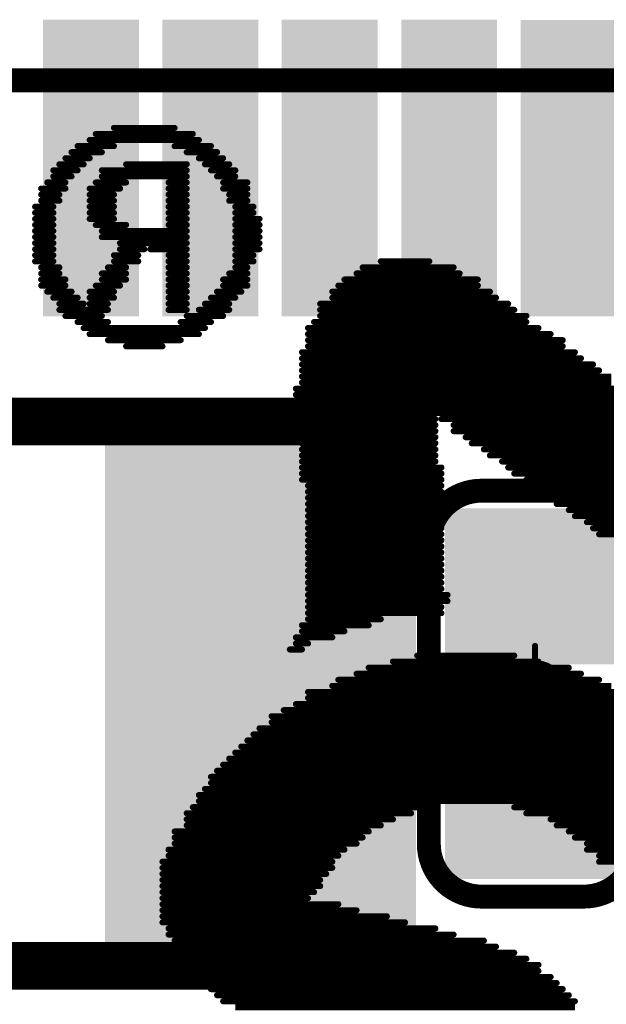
# Model space of a CAD drawing. Header units: millimetres. Extents: x 12.42 to 13.38, y 9.59 to 10.78.
# Tile 21 of 25: x 12.88 to 12.97, y 10.35 to 10.51. Entities that reach past the tile are written whole.
import ezdxf

# ---------------------------------------------------------------- set-up
doc = ezdxf.new("R2010")
doc.units = ezdxf.units.MM
doc.header["$MEASUREMENT"] = 0
for name, color, linetype in [('BottomOverlay', 54, 'Continuous'), ('Mechanical15', 56, 'Continuous'), ('TopLayer', 1, 'Continuous'), ('TopOverlay', 2, 'Continuous'), ('TopPaste', 8, 'Continuous'), ('TopSolder', 216, 'Continuous')]:
    doc.layers.add(name, color=color, linetype=linetype)

# ---------------------------------------------------------------- blocks, each defined once
blk = doc.blocks.new('TF_SMD_H2_8____MUP_M617_2_B_3')
at = {"layer": 'BottomOverlay', "const_width": 0.00394}
blk.add_lwpolyline([(0.13828, 0.08465), (-0.21063, 0.08465)], dxfattribs=at)
blk = doc.blocks.new('XH_LOGO__200MIL__B_8')
at = {"layer": 'BottomOverlay', "const_width": 0.001}
for points in [[(0.077, 0.034), (0.021, 0.034)], [(0.079, 0.033), (0.021, 0.033)], [(0.08, 0.032), (0.022, 0.032)], [(0.081, 0.031), (0.023, 0.031)], [(0.083, 0.03), (0.024, 0.03)], [(0.083, 0.029), (0.025, 0.029)], [(0.084, 0.028), (0.027, 0.028)], [(0.085, 0.027), (0.027, 0.027)], [(0.085, 0.026), (0.029, 0.026)], [(0.086, 0.025), (0.031, 0.025)], [(0.087, 0.024), (0.034, 0.024)], [(0.087, 0.023), (0.036, 0.023)], [(0.088, 0.022), (0.041, 0.022)], [(0.088, 0.021), (0.044, 0.021)], [(0.089, 0.02), (0.049, 0.02)], [(0.089, 0.019), (0.052, 0.019)], [(0.089, 0.018), (0.057, 0.018)], [(0.089, 0.017), (0.06, 0.017)], [(0.089, 0.016), (0.065, 0.016)], [(0.089, 0.015), (0.064, 0.015)], [(0.089, 0.014), (0.063, 0.014)], [(0.089, 0.013), (0.063, 0.013)], [(0.089, 0.011), (0.061, 0.011)], [(0.089, 0.012), (0.062, 0.012)], [(0.017, 0.01), (-0.017, 0.01)], [(0.089, 0.01), (0.061, 0.01)], [(0.019, 0.008), (-0.019, 0.008)], [(0.017, 0.009), (-0.018, 0.009)], [(0.088, 0.008), (0.059, 0.008)], [(0.088, 0.009), (0.06, 0.009)], [(0.021, 0.006), (-0.022, 0.006)], [(0.019, 0.007), (-0.02, 0.007)], [(0.087, 0.006), (0.056, 0.006)], [(0.087, 0.007), (0.057, 0.007)], [(0.022, 0.005), (-0.023, 0.005)], [(0.087, 0.005), (0.055, 0.005)], [(0.025, 0.003), (-0.026, 0.003)], [(0.024, 0.004), (-0.025, 0.004)], [(0.085, 0.003), (0.051, 0.003)], [(0.085, 0.004), (0.053, 0.004)], [(0.029, 0.002), (-0.029, 0.002)], [(0.085, 0.002), (0.048, 0.002)], [(0.083, 0), (-0.084, 0)], [(0.031, 0.001), (-0.032, 0.001)], [(0.084, 0.001), (0.046, 0.001)], [(0.083, -0.001), (-0.083, -0.001)], [(0.082, -0.002), (-0.083, -0.002)], [(0.081, -0.003), (-0.082, -0.003)], [(0.081, -0.004), (-0.081, -0.004)], [(0.08, -0.005), (-0.081, -0.005)], [(0.079, -0.006), (-0.08, -0.006)], [(0.078, -0.007), (-0.079, -0.007)], [(0.077, -0.008), (0, -0.008)], [(0.076, -0.009), (0.001, -0.009)], [(0.075, -0.01), (0.002, -0.01)], [(0.074, -0.011), (0.003, -0.011)], [(0.073, -0.012), (0.004, -0.012)], [(0.071, -0.013), (0.006, -0.013)], [(0.071, -0.014), (0.007, -0.014)], [(0.069, -0.015), (0.009, -0.015)], [(0.067, -0.016), (0.009, -0.016)], [(0.065, -0.017), (0.011, -0.017)], [(0.065, -0.018), (0.013, -0.018)], [(0.061, -0.019), (0.015, -0.019)], [(0.06, -0.02), (0.017, -0.02)], [(0.057, -0.021), (0.02, -0.021)], [(0.055, -0.022), (0.022, -0.022)], [(0.051, -0.023), (0.027, -0.023)], [(0.047, -0.024), (0.031, -0.024)], [(0.067, -0.026), (0.065, -0.026)], [(0.068, -0.025), (0.066, -0.025)], [(0.066, -0.028), (0.059, -0.028)], [(0.067, -0.027), (0.061, -0.027)], [(0.066, -0.029), (0.055, -0.029)], [(0.065, -0.031), (0.043, -0.031)], [(0.065, -0.03), (0.053, -0.03)], [(0.065, -0.032), (0.043, -0.032)], [(0.065, -0.033), (0.042, -0.033)], [(0.065, -0.034), (0.042, -0.034)], [(0.065, -0.035), (0.043, -0.035)], [(0.065, -0.036), (0.043, -0.036)], [(0.065, -0.037), (0.043, -0.037)], [(0.065, -0.038), (0.043, -0.038)], [(0.065, -0.039), (0.043, -0.039)], [(0.065, -0.04), (0.043, -0.04)], [(0.065, -0.041), (0.043, -0.041)], [(0.065, -0.042), (0.043, -0.042)], [(0.017, -0.044), (-0.017, -0.044)], [(0.065, -0.043), (0.043, -0.043)], [(0.065, -0.044), (0.043, -0.044)], [(0.018, -0.045), (-0.019, -0.045)], [(0.065, -0.045), (0.043, -0.045)], [(0.021, -0.047), (-0.022, -0.047)], [(0.019, -0.046), (-0.02, -0.046)], [(0.065, -0.046), (0.043, -0.046)], [(0.065, -0.047), (0.043, -0.047)], [(0.024, -0.049), (-0.025, -0.049)], [(0.022, -0.048), (-0.023, -0.048)], [(0.065, -0.048), (0.043, -0.048)], [(0.065, -0.049), (0.043, -0.049)], [(0.025, -0.05), (-0.025, -0.05)], [(0.065, -0.05), (0.043, -0.05)], [(0.028, -0.052), (-0.029, -0.052)], [(0.027, -0.051), (-0.027, -0.051)], [(0.065, -0.051), (0.043, -0.051)], [(0.065, -0.052), (0.043, -0.052)], [(0.031, -0.054), (-0.031, -0.054)], [(0.029, -0.053), (-0.03, -0.053)], [(0.066, -0.053), (0.043, -0.053)], [(0.066, -0.054), (0.043, -0.054)], [(0.032, -0.055), (-0.033, -0.055)], [(0.066, -0.055), (0.043, -0.055)], [(0.035, -0.057), (-0.036, -0.057)], [(0.033, -0.056), (-0.034, -0.056)], [(0.066, -0.056), (0.044, -0.056)], [(0.066, -0.057), (0.044, -0.057)], [(0.036, -0.058), (-0.037, -0.058)], [(0.066, -0.058), (0.044, -0.058)], [(0.038, -0.059), (-0.039, -0.059)], [(0.039, -0.06), (0.001, -0.06)], [(0.066, -0.059), (0.044, -0.059)], [(0.066, -0.06), (0.044, -0.06)], [(0.041, -0.061), (0.003, -0.061)], [(0.041, -0.062), (0.004, -0.062)], [(0.066, -0.061), (0.044, -0.061)], [(0.066, -0.062), (0.044, -0.062)], [(0.043, -0.063), (0.006, -0.063)], [(0.066, -0.063), (0.044, -0.063)], [(0.066, -0.064), (0.007, -0.064)], [(0.067, -0.065), (0.009, -0.065)], [(0.067, -0.066), (0.01, -0.066)], [(0.067, -0.067), (0.011, -0.067)], [(0.067, -0.068), (0.013, -0.068)], [(0.066, -0.069), (0.015, -0.069)], [(0.066, -0.07), (0.015, -0.07)], [(0.066, -0.071), (0.017, -0.071)], [(0.066, -0.072), (0.018, -0.072)], [(0.066, -0.073), (0.02, -0.073)], [(0.066, -0.074), (0.021, -0.074)], [(0.065, -0.075), (0.023, -0.075)], [(0.095, -0.075), (0.089, -0.075)], [(0.065, -0.076), (0.023, -0.076)], [(0.098, -0.076), (0.086, -0.076)], [(0.065, -0.077), (0.025, -0.077)], [(0.065, -0.078), (0.027, -0.078)], [(0.102, -0.078), (0.082, -0.078)], [(0.101, -0.077), (0.083, -0.077)], [(0.064, -0.079), (0.029, -0.079)], [(0.063, -0.08), (0.029, -0.08)], [(0.085, -0.08), (0.079, -0.08)], [(0.086, -0.079), (0.081, -0.079)], [(0.103, -0.079), (0.098, -0.079)], [(0.105, -0.08), (0.099, -0.08)], [(0.063, -0.081), (0.031, -0.081)], [(0.083, -0.081), (0.078, -0.081)], [(0.088, -0.081), (0.085, -0.081)], [(0.106, -0.081), (0.098, -0.081)], [(0.063, -0.082), (0.032, -0.082)], [(0.061, -0.083), (0.034, -0.083)], [(0.081, -0.083), (0.077, -0.083)], [(0.082, -0.082), (0.078, -0.082)], [(0.088, -0.082), (0.085, -0.082)], [(0.088, -0.083), (0.085, -0.083)], [(0.101, -0.083), (0.097, -0.083)], [(0.101, -0.082), (0.098, -0.082)], [(0.106, -0.082), (0.102, -0.082)], [(0.107, -0.083), (0.103, -0.083)], [(0.061, -0.084), (0.035, -0.084)], [(0.08, -0.084), (0.076, -0.084)], [(0.088, -0.084), (0.085, -0.084)], [(0.101, -0.084), (0.097, -0.084)], [(0.108, -0.084), (0.104, -0.084)], [(0.06, -0.085), (0.037, -0.085)], [(0.059, -0.086), (0.037, -0.086)], [(0.079, -0.085), (0.075, -0.085)], [(0.079, -0.086), (0.075, -0.086)], [(0.088, -0.085), (0.085, -0.085)], [(0.088, -0.086), (0.085, -0.086)], [(0.099, -0.086), (0.095, -0.086)], [(0.1, -0.085), (0.096, -0.085)], [(0.109, -0.085), (0.105, -0.085)], [(0.109, -0.086), (0.105, -0.086)], [(0.057, -0.087), (0.04, -0.087)], [(0.056, -0.088), (0.041, -0.088)], [(0.078, -0.087), (0.075, -0.087)], [(0.077, -0.088), (0.075, -0.088)], [(0.088, -0.087), (0.085, -0.087)], [(0.088, -0.088), (0.085, -0.088)], [(0.099, -0.087), (0.095, -0.087)], [(0.098, -0.088), (0.095, -0.088)], [(0.109, -0.087), (0.106, -0.087)], [(0.109, -0.088), (0.106, -0.088)], [(0.053, -0.089), (0.045, -0.089)], [(0.077, -0.089), (0.074, -0.089)], [(0.088, -0.089), (0.085, -0.089)], [(0.097, -0.089), (0.093, -0.089)], [(0.11, -0.089), (0.107, -0.089)], [(0.077, -0.091), (0.073, -0.091)], [(0.077, -0.09), (0.074, -0.09)], [(0.088, -0.09), (0.085, -0.09)], [(0.091, -0.091), (0.085, -0.091)], [(0.096, -0.091), (0.092, -0.091)], [(0.097, -0.09), (0.093, -0.09)], [(0.11, -0.09), (0.107, -0.09)], [(0.11, -0.091), (0.107, -0.091)], [(0.077, -0.092), (0.073, -0.092)], [(0.077, -0.093), (0.073, -0.093)], [(0.096, -0.092), (0.085, -0.092)], [(0.099, -0.093), (0.085, -0.093)], [(0.11, -0.092), (0.107, -0.092)], [(0.11, -0.093), (0.107, -0.093)], [(0.077, -0.094), (0.073, -0.094)], [(0.099, -0.094), (0.085, -0.094)], [(0.11, -0.094), (0.107, -0.094)], [(0.077, -0.095), (0.073, -0.095)], [(0.077, -0.096), (0.073, -0.096)], [(0.088, -0.095), (0.085, -0.095)], [(0.088, -0.096), (0.085, -0.096)], [(0.1, -0.095), (0.095, -0.095)], [(0.101, -0.096), (0.097, -0.096)], [(0.11, -0.095), (0.107, -0.095)], [(0.11, -0.096), (0.107, -0.096)], [(0.077, -0.097), (0.074, -0.097)], [(0.088, -0.097), (0.085, -0.097)], [(0.101, -0.097), (0.097, -0.097)], [(0.11, -0.097), (0.107, -0.097)], [(0.077, -0.098), (0.074, -0.098)], [(0.078, -0.099), (0.075, -0.099)], [(0.088, -0.098), (0.085, -0.098)], [(0.088, -0.099), (0.085, -0.099)], [(0.101, -0.098), (0.097, -0.098)], [(0.101, -0.099), (0.097, -0.099)], [(0.109, -0.099), (0.106, -0.099)], [(0.11, -0.098), (0.107, -0.098)], [(0.078, -0.1), (0.075, -0.1)], [(0.079, -0.101), (0.075, -0.101)], [(0.088, -0.1), (0.085, -0.1)], [(0.088, -0.101), (0.085, -0.101)], [(0.101, -0.101), (0.096, -0.101)], [(0.101, -0.1), (0.097, -0.1)], [(0.109, -0.101), (0.105, -0.101)], [(0.109, -0.1), (0.106, -0.1)], [(0.079, -0.102), (0.075, -0.102)], [(0.088, -0.102), (0.085, -0.102)], [(0.1, -0.102), (0.095, -0.102)], [(0.108, -0.102), (0.105, -0.102)], [(0.08, -0.103), (0.077, -0.103)], [(0.081, -0.104), (0.077, -0.104)], [(0.099, -0.103), (0.085, -0.103)], [(0.099, -0.104), (0.085, -0.104)], [(0.107, -0.104), (0.103, -0.104)], [(0.107, -0.103), (0.104, -0.103)], [(0.082, -0.105), (0.078, -0.105)], [(0.083, -0.106), (0.079, -0.106)], [(0.095, -0.105), (0.085, -0.105)], [(0.105, -0.106), (0.101, -0.106)], [(0.106, -0.105), (0.102, -0.105)], [(0.085, -0.107), (0.08, -0.107)], [(0.104, -0.107), (0.099, -0.107)], [(0.087, -0.108), (0.081, -0.108)], [(0.101, -0.109), (0.083, -0.109)], [(0.103, -0.108), (0.097, -0.108)], [(0.1, -0.11), (0.084, -0.11)], [(0.097, -0.111), (0.087, -0.111)]]:
    blk.add_lwpolyline(points, dxfattribs=at)
at = {"layer": 'BottomOverlay', "const_width": 0.0005}
for points in [[(0.02075, 0.033, 1), (0.02125, 0.033, 1)], [(0.02175, 0.032, 1), (0.02225, 0.032, 1)], [(0.07875, 0.033, 1), (0.07925, 0.033, 1)], [(0.07975, 0.032, 1), (0.08025, 0.032, 1)], [(0.02275, 0.031, 1), (0.02325, 0.031, 1)], [(0.08075, 0.031, 1), (0.08125, 0.031, 1)], [(0.02375, 0.03, 1), (0.02425, 0.03, 1)], [(0.02475, 0.029, 1), (0.02525, 0.029, 1)], [(0.08275, 0.03, 1), (0.08325, 0.03, 1)], [(0.08275, 0.029, 1), (0.08325, 0.029, 1)], [(0.02675, 0.028, 1), (0.02725, 0.028, 1)], [(0.08375, 0.028, 1), (0.08425, 0.028, 1)], [(0.02675, 0.027, 1), (0.02725, 0.027, 1)], [(0.02875, 0.026, 1), (0.02925, 0.026, 1)], [(0.08475, 0.027, 1), (0.08525, 0.027, 1)], [(0.08475, 0.026, 1), (0.08525, 0.026, 1)], [(0.03075, 0.025, 1), (0.03125, 0.025, 1)], [(0.03375, 0.024, 1), (0.03425, 0.024, 1)], [(0.08575, 0.025, 1), (0.08625, 0.025, 1)], [(0.08675, 0.024, 1), (0.08725, 0.024, 1)], [(0.03575, 0.023, 1), (0.03625, 0.023, 1)], [(0.08675, 0.023, 1), (0.08725, 0.023, 1)], [(0.04075, 0.022, 1), (0.04125, 0.022, 1)], [(0.04375, 0.021, 1), (0.04425, 0.021, 1)], [(0.08775, 0.022, 1), (0.08825, 0.022, 1)], [(0.08775, 0.021, 1), (0.08825, 0.021, 1)], [(0.04875, 0.02, 1), (0.04925, 0.02, 1)], [(0.05175, 0.019, 1), (0.05225, 0.019, 1)], [(0.08875, 0.02, 1), (0.08925, 0.02, 1)], [(0.08875, 0.019, 1), (0.08925, 0.019, 1)], [(0.05675, 0.018, 1), (0.05725, 0.018, 1)], [(0.08875, 0.018, 1), (0.08925, 0.018, 1)], [(0.05975, 0.017, 1), (0.06025, 0.017, 1)], [(0.06475, 0.016, 1), (0.06525, 0.016, 1)], [(0.08875, 0.017, 1), (0.08925, 0.017, 1)], [(0.08875, 0.016, 1), (0.08925, 0.016, 1)], [(0.06375, 0.015, 1), (0.06425, 0.015, 1)], [(0.08875, 0.015, 1), (0.08925, 0.015, 1)], [(0.06275, 0.014, 1), (0.06325, 0.014, 1)], [(0.06275, 0.013, 1), (0.06325, 0.013, 1)], [(0.08875, 0.014, 1), (0.08925, 0.014, 1)], [(0.08875, 0.013, 1), (0.08925, 0.013, 1)], [(0.06075, 0.011, 1), (0.06125, 0.011, 1)], [(0.06175, 0.012, 1), (0.06225, 0.012, 1)], [(0.08875, 0.012, 1), (0.08925, 0.012, 1)], [(0.08875, 0.011, 1), (0.08925, 0.011, 1)], [(0.01675, 0.01, 1), (0.01725, 0.01, 1)], [(0.06075, 0.01, 1), (0.06125, 0.01, 1)], [(0.08875, 0.01, 1), (0.08925, 0.01, 1)], [(0.01675, 0.009, 1), (0.01725, 0.009, 1)], [(0.01875, 0.008, 1), (0.01925, 0.008, 1)], [(0.05875, 0.008, 1), (0.05925, 0.008, 1)], [(0.05975, 0.009, 1), (0.06025, 0.009, 1)], [(0.08775, 0.009, 1), (0.08825, 0.009, 1)], [(0.08775, 0.008, 1), (0.08825, 0.008, 1)], [(0.01875, 0.007, 1), (0.01925, 0.007, 1)], [(0.02075, 0.006, 1), (0.02125, 0.006, 1)], [(0.05575, 0.006, 1), (0.05625, 0.006, 1)], [(0.05675, 0.007, 1), (0.05725, 0.007, 1)], [(0.08675, 0.007, 1), (0.08725, 0.007, 1)], [(0.08675, 0.006, 1), (0.08725, 0.006, 1)], [(0.02175, 0.005, 1), (0.02225, 0.005, 1)], [(0.05475, 0.005, 1), (0.05525, 0.005, 1)], [(0.08675, 0.005, 1), (0.08725, 0.005, 1)], [(0.02375, 0.004, 1), (0.02425, 0.004, 1)], [(0.02475, 0.003, 1), (0.02525, 0.003, 1)], [(0.05075, 0.003, 1), (0.05125, 0.003, 1)], [(0.05275, 0.004, 1), (0.05325, 0.004, 1)], [(0.08475, 0.004, 1), (0.08525, 0.004, 1)], [(0.08475, 0.003, 1), (0.08525, 0.003, 1)], [(0.02875, 0.002, 1), (0.02925, 0.002, 1)], [(0.04775, 0.002, 1), (0.04825, 0.002, 1)], [(0.08475, 0.002, 1), (0.08525, 0.002, 1)], [(0.03075, 0.001, 1), (0.03125, 0.001, 1)], [(0.04575, 0.001, 1), (0.04625, 0.001, 1)], [(0.08275, 0, 1), (0.08325, 0, 1)], [(0.08375, 0.001, 1), (0.08425, 0.001, 1)], [(0.08175, -0.002, 1), (0.08225, -0.002, 1)], [(0.08275, -0.001, 1), (0.08325, -0.001, 1)], [(0.08075, -0.003, 1), (0.08125, -0.003, 1)], [(0.07975, -0.005, 1), (0.08025, -0.005, 1)], [(0.08075, -0.004, 1), (0.08125, -0.004, 1)], [(0.07875, -0.006, 1), (0.07925, -0.006, 1)], [(0.07675, -0.008, 1), (0.07725, -0.008, 1)], [(0.07775, -0.007, 1), (0.07825, -0.007, 1)], [(0.07475, -0.01, 1), (0.07525, -0.01, 1)], [(0.07575, -0.009, 1), (0.07625, -0.009, 1)], [(0.07375, -0.011, 1), (0.07425, -0.011, 1)], [(0.07075, -0.013, 1), (0.07125, -0.013, 1)], [(0.07275, -0.012, 1), (0.07325, -0.012, 1)], [(0.06875, -0.015, 1), (0.06925, -0.015, 1)], [(0.07075, -0.014, 1), (0.07125, -0.014, 1)], [(0.06675, -0.016, 1), (0.06725, -0.016, 1)], [(0.06475, -0.017, 1), (0.06525, -0.017, 1)], [(0.06475, -0.018, 1), (0.06525, -0.018, 1)], [(0.06075, -0.019, 1), (0.06125, -0.019, 1)], [(0.01675, -0.02, 1), (0.01725, -0.02, 1)], [(0.01975, -0.021, 1), (0.02025, -0.021, 1)], [(0.05675, -0.021, 1), (0.05725, -0.021, 1)], [(0.05975, -0.02, 1), (0.06025, -0.02, 1)], [(0.02175, -0.022, 1), (0.02225, -0.022, 1)], [(0.02675, -0.023, 1), (0.02725, -0.023, 1)], [(0.05075, -0.023, 1), (0.05125, -0.023, 1)], [(0.05475, -0.022, 1), (0.05525, -0.022, 1)], [(0.03075, -0.024, 1), (0.03125, -0.024, 1)], [(0.04675, -0.024, 1), (0.04725, -0.024, 1)], [(0.06475, -0.026, 1), (0.06525, -0.026, 1)], [(0.06575, -0.025, 1), (0.06625, -0.025, 1)], [(0.06675, -0.026, 1), (0.06725, -0.026, 1)], [(0.06775, -0.025, 1), (0.06825, -0.025, 1)], [(0.05875, -0.028, 1), (0.05925, -0.028, 1)], [(0.06075, -0.027, 1), (0.06125, -0.027, 1)], [(0.06575, -0.028, 1), (0.06625, -0.028, 1)], [(0.06675, -0.027, 1), (0.06725, -0.027, 1)], [(0.05475, -0.029, 1), (0.05525, -0.029, 1)], [(0.06575, -0.029, 1), (0.06625, -0.029, 1)], [(0.04275, -0.031, 1), (0.04325, -0.031, 1)], [(0.05275, -0.03, 1), (0.05325, -0.03, 1)], [(0.06475, -0.03, 1), (0.06525, -0.03, 1)], [(0.06475, -0.031, 1), (0.06525, -0.031, 1)], [(0.04275, -0.032, 1), (0.04325, -0.032, 1)], [(0.06475, -0.032, 1), (0.06525, -0.032, 1)], [(0.04175, -0.033, 1), (0.04225, -0.033, 1)], [(0.04175, -0.034, 1), (0.04225, -0.034, 1)], [(0.06475, -0.033, 1), (0.06525, -0.033, 1)], [(0.06475, -0.034, 1), (0.06525, -0.034, 1)], [(0.04275, -0.035, 1), (0.04325, -0.035, 1)], [(0.04275, -0.036, 1), (0.04325, -0.036, 1)], [(0.06475, -0.035, 1), (0.06525, -0.035, 1)], [(0.06475, -0.036, 1), (0.06525, -0.036, 1)], [(0.04275, -0.037, 1), (0.04325, -0.037, 1)], [(0.06475, -0.037, 1), (0.06525, -0.037, 1)], [(0.04275, -0.038, 1), (0.04325, -0.038, 1)], [(0.04275, -0.039, 1), (0.04325, -0.039, 1)], [(0.06475, -0.038, 1), (0.06525, -0.038, 1)], [(0.06475, -0.039, 1), (0.06525, -0.039, 1)], [(0.04275, -0.04, 1), (0.04325, -0.04, 1)], [(0.04275, -0.041, 1), (0.04325, -0.041, 1)], [(0.06475, -0.04, 1), (0.06525, -0.04, 1)], [(0.06475, -0.041, 1), (0.06525, -0.041, 1)], [(0.04275, -0.042, 1), (0.04325, -0.042, 1)], [(0.06475, -0.042, 1), (0.06525, -0.042, 1)], [(0.01675, -0.044, 1), (0.01725, -0.044, 1)], [(0.04275, -0.043, 1), (0.04325, -0.043, 1)], [(0.04275, -0.044, 1), (0.04325, -0.044, 1)], [(0.06475, -0.043, 1), (0.06525, -0.043, 1)], [(0.06475, -0.044, 1), (0.06525, -0.044, 1)], [(0.01775, -0.045, 1), (0.01825, -0.045, 1)], [(0.04275, -0.045, 1), (0.04325, -0.045, 1)], [(0.06475, -0.045, 1), (0.06525, -0.045, 1)], [(0.01875, -0.046, 1), (0.01925, -0.046, 1)], [(0.02075, -0.047, 1), (0.02125, -0.047, 1)], [(0.04275, -0.046, 1), (0.04325, -0.046, 1)], [(0.04275, -0.047, 1), (0.04325, -0.047, 1)], [(0.06475, -0.046, 1), (0.06525, -0.046, 1)], [(0.06475, -0.047, 1), (0.06525, -0.047, 1)], [(0.02175, -0.048, 1), (0.02225, -0.048, 1)], [(0.02375, -0.049, 1), (0.02425, -0.049, 1)], [(0.04275, -0.048, 1), (0.04325, -0.048, 1)], [(0.04275, -0.049, 1), (0.04325, -0.049, 1)], [(0.06475, -0.048, 1), (0.06525, -0.048, 1)], [(0.06475, -0.049, 1), (0.06525, -0.049, 1)], [(0.02475, -0.05, 1), (0.02525, -0.05, 1)], [(0.04275, -0.05, 1), (0.04325, -0.05, 1)], [(0.06475, -0.05, 1), (0.06525, -0.05, 1)], [(0.02675, -0.051, 1), (0.02725, -0.051, 1)], [(0.02775, -0.052, 1), (0.02825, -0.052, 1)], [(0.04275, -0.051, 1), (0.04325, -0.051, 1)], [(0.04275, -0.052, 1), (0.04325, -0.052, 1)], [(0.06475, -0.051, 1), (0.06525, -0.051, 1)], [(0.06475, -0.052, 1), (0.06525, -0.052, 1)], [(0.02875, -0.053, 1), (0.02925, -0.053, 1)], [(0.03075, -0.054, 1), (0.03125, -0.054, 1)], [(0.04275, -0.053, 1), (0.04325, -0.053, 1)], [(0.04275, -0.054, 1), (0.04325, -0.054, 1)], [(0.06575, -0.053, 1), (0.06625, -0.053, 1)], [(0.06575, -0.054, 1), (0.06625, -0.054, 1)], [(0.03175, -0.055, 1), (0.03225, -0.055, 1)], [(0.04275, -0.055, 1), (0.04325, -0.055, 1)], [(0.06575, -0.055, 1), (0.06625, -0.055, 1)], [(0.03275, -0.056, 1), (0.03325, -0.056, 1)], [(0.03475, -0.057, 1), (0.03525, -0.057, 1)], [(0.04375, -0.056, 1), (0.04425, -0.056, 1)], [(0.04375, -0.057, 1), (0.04425, -0.057, 1)], [(0.06575, -0.056, 1), (0.06625, -0.056, 1)], [(0.06575, -0.057, 1), (0.06625, -0.057, 1)], [(0.03575, -0.058, 1), (0.03625, -0.058, 1)], [(0.04375, -0.058, 1), (0.04425, -0.058, 1)], [(0.06575, -0.058, 1), (0.06625, -0.058, 1)], [(0.03775, -0.059, 1), (0.03825, -0.059, 1)], [(0.03875, -0.06, 1), (0.03925, -0.06, 1)], [(0.04375, -0.059, 1), (0.04425, -0.059, 1)], [(0.04375, -0.06, 1), (0.04425, -0.06, 1)], [(0.06575, -0.059, 1), (0.06625, -0.059, 1)], [(0.06575, -0.06, 1), (0.06625, -0.06, 1)], [(0.04075, -0.061, 1), (0.04125, -0.061, 1)], [(0.04075, -0.062, 1), (0.04125, -0.062, 1)], [(0.04375, -0.061, 1), (0.04425, -0.061, 1)], [(0.04375, -0.062, 1), (0.04425, -0.062, 1)], [(0.06575, -0.061, 1), (0.06625, -0.061, 1)], [(0.06575, -0.062, 1), (0.06625, -0.062, 1)], [(0.04275, -0.063, 1), (0.04325, -0.063, 1)], [(0.04375, -0.063, 1), (0.04425, -0.063, 1)], [(0.06575, -0.063, 1), (0.06625, -0.063, 1)], [(0.06575, -0.064, 1), (0.06625, -0.064, 1)], [(0.06675, -0.065, 1), (0.06725, -0.065, 1)], [(0.06675, -0.066, 1), (0.06725, -0.066, 1)], [(0.06675, -0.067, 1), (0.06725, -0.067, 1)], [(0.06675, -0.068, 1), (0.06725, -0.068, 1)], [(0.06575, -0.069, 1), (0.06625, -0.069, 1)], [(0.06575, -0.07, 1), (0.06625, -0.07, 1)], [(0.01675, -0.071, 1), (0.01725, -0.071, 1)], [(0.06575, -0.071, 1), (0.06625, -0.071, 1)], [(0.01775, -0.072, 1), (0.01825, -0.072, 1)], [(0.01975, -0.073, 1), (0.02025, -0.073, 1)], [(0.06575, -0.072, 1), (0.06625, -0.072, 1)], [(0.06575, -0.073, 1), (0.06625, -0.073, 1)], [(0.02075, -0.074, 1), (0.02125, -0.074, 1)], [(0.02275, -0.075, 1), (0.02325, -0.075, 1)], [(0.06475, -0.075, 1), (0.06525, -0.075, 1)], [(0.06575, -0.074, 1), (0.06625, -0.074, 1)], [(0.08875, -0.075, 1), (0.08925, -0.075, 1)], [(0.09475, -0.075, 1), (0.09525, -0.075, 1)], [(0.02275, -0.076, 1), (0.02325, -0.076, 1)], [(0.06475, -0.076, 1), (0.06525, -0.076, 1)], [(0.08575, -0.076, 1), (0.08625, -0.076, 1)], [(0.09775, -0.076, 1), (0.09825, -0.076, 1)], [(0.02475, -0.077, 1), (0.02525, -0.077, 1)], [(0.02675, -0.078, 1), (0.02725, -0.078, 1)], [(0.06475, -0.077, 1), (0.06525, -0.077, 1)], [(0.06475, -0.078, 1), (0.06525, -0.078, 1)], [(0.08175, -0.078, 1), (0.08225, -0.078, 1)], [(0.08275, -0.077, 1), (0.08325, -0.077, 1)], [(0.10075, -0.077, 1), (0.10125, -0.077, 1)], [(0.10175, -0.078, 1), (0.10225, -0.078, 1)], [(0.02875, -0.079, 1), (0.02925, -0.079, 1)], [(0.02875, -0.08, 1), (0.02925, -0.08, 1)], [(0.06275, -0.08, 1), (0.06325, -0.08, 1)], [(0.06375, -0.079, 1), (0.06425, -0.079, 1)], [(0.07875, -0.08, 1), (0.07925, -0.08, 1)], [(0.08075, -0.079, 1), (0.08125, -0.079, 1)], [(0.08475, -0.08, 1), (0.08525, -0.08, 1)], [(0.08575, -0.079, 1), (0.08625, -0.079, 1)], [(0.09775, -0.079, 1), (0.09825, -0.079, 1)], [(0.09875, -0.08, 1), (0.09925, -0.08, 1)], [(0.10275, -0.079, 1), (0.10325, -0.079, 1)], [(0.10475, -0.08, 1), (0.10525, -0.08, 1)], [(0.03075, -0.081, 1), (0.03125, -0.081, 1)], [(0.06275, -0.081, 1), (0.06325, -0.081, 1)], [(0.07775, -0.081, 1), (0.07825, -0.081, 1)], [(0.08275, -0.081, 1), (0.08325, -0.081, 1)], [(0.08475, -0.081, 1), (0.08525, -0.081, 1)], [(0.08775, -0.081, 1), (0.08825, -0.081, 1)], [(0.09775, -0.081, 1), (0.09825, -0.081, 1)], [(0.10575, -0.081, 1), (0.10625, -0.081, 1)], [(0.03175, -0.082, 1), (0.03225, -0.082, 1)], [(0.03375, -0.083, 1), (0.03425, -0.083, 1)], [(0.06075, -0.083, 1), (0.06125, -0.083, 1)], [(0.06275, -0.082, 1), (0.06325, -0.082, 1)], [(0.07675, -0.083, 1), (0.07725, -0.083, 1)], [(0.07775, -0.082, 1), (0.07825, -0.082, 1)], [(0.08075, -0.083, 1), (0.08125, -0.083, 1)], [(0.08175, -0.082, 1), (0.08225, -0.082, 1)], [(0.08475, -0.082, 1), (0.08525, -0.082, 1)], [(0.08475, -0.083, 1), (0.08525, -0.083, 1)], [(0.08775, -0.082, 1), (0.08825, -0.082, 1)], [(0.08775, -0.083, 1), (0.08825, -0.083, 1)], [(0.09675, -0.083, 1), (0.09725, -0.083, 1)], [(0.09775, -0.082, 1), (0.09825, -0.082, 1)], [(0.10075, -0.082, 1), (0.10125, -0.082, 1)], [(0.10075, -0.083, 1), (0.10125, -0.083, 1)], [(0.10175, -0.082, 1), (0.10225, -0.082, 1)], [(0.10275, -0.083, 1), (0.10325, -0.083, 1)], [(0.10575, -0.082, 1), (0.10625, -0.082, 1)], [(0.10675, -0.083, 1), (0.10725, -0.083, 1)], [(0.03475, -0.084, 1), (0.03525, -0.084, 1)], [(0.06075, -0.084, 1), (0.06125, -0.084, 1)], [(0.07575, -0.084, 1), (0.07625, -0.084, 1)], [(0.07975, -0.084, 1), (0.08025, -0.084, 1)], [(0.08475, -0.084, 1), (0.08525, -0.084, 1)], [(0.08775, -0.084, 1), (0.08825, -0.084, 1)], [(0.09675, -0.084, 1), (0.09725, -0.084, 1)], [(0.10075, -0.084, 1), (0.10125, -0.084, 1)], [(0.10375, -0.084, 1), (0.10425, -0.084, 1)], [(0.10775, -0.084, 1), (0.10825, -0.084, 1)], [(0.03675, -0.085, 1), (0.03725, -0.085, 1)], [(0.03675, -0.086, 1), (0.03725, -0.086, 1)], [(0.05875, -0.086, 1), (0.05925, -0.086, 1)], [(0.05975, -0.085, 1), (0.06025, -0.085, 1)], [(0.07475, -0.085, 1), (0.07525, -0.085, 1)], [(0.07475, -0.086, 1), (0.07525, -0.086, 1)], [(0.07875, -0.085, 1), (0.07925, -0.085, 1)], [(0.07875, -0.086, 1), (0.07925, -0.086, 1)], [(0.08475, -0.085, 1), (0.08525, -0.085, 1)], [(0.08475, -0.086, 1), (0.08525, -0.086, 1)], [(0.08775, -0.085, 1), (0.08825, -0.085, 1)], [(0.08775, -0.086, 1), (0.08825, -0.086, 1)], [(0.09475, -0.086, 1), (0.09525, -0.086, 1)], [(0.09575, -0.085, 1), (0.09625, -0.085, 1)], [(0.09875, -0.086, 1), (0.09925, -0.086, 1)], [(0.09975, -0.085, 1), (0.10025, -0.085, 1)], [(0.10475, -0.085, 1), (0.10525, -0.085, 1)], [(0.10475, -0.086, 1), (0.10525, -0.086, 1)], [(0.10875, -0.085, 1), (0.10925, -0.085, 1)], [(0.10875, -0.086, 1), (0.10925, -0.086, 1)], [(0.03975, -0.087, 1), (0.04025, -0.087, 1)], [(0.04075, -0.088, 1), (0.04125, -0.088, 1)], [(0.05575, -0.088, 1), (0.05625, -0.088, 1)], [(0.05675, -0.087, 1), (0.05725, -0.087, 1)], [(0.07475, -0.087, 1), (0.07525, -0.087, 1)], [(0.07475, -0.088, 1), (0.07525, -0.088, 1)], [(0.07675, -0.088, 1), (0.07725, -0.088, 1)], [(0.07775, -0.087, 1), (0.07825, -0.087, 1)], [(0.08475, -0.087, 1), (0.08525, -0.087, 1)], [(0.08475, -0.088, 1), (0.08525, -0.088, 1)], [(0.08775, -0.087, 1), (0.08825, -0.087, 1)], [(0.08775, -0.088, 1), (0.08825, -0.088, 1)], [(0.09475, -0.087, 1), (0.09525, -0.087, 1)], [(0.09475, -0.088, 1), (0.09525, -0.088, 1)], [(0.09775, -0.088, 1), (0.09825, -0.088, 1)], [(0.09875, -0.087, 1), (0.09925, -0.087, 1)], [(0.10575, -0.087, 1), (0.10625, -0.087, 1)], [(0.10575, -0.088, 1), (0.10625, -0.088, 1)], [(0.10875, -0.087, 1), (0.10925, -0.087, 1)], [(0.10875, -0.088, 1), (0.10925, -0.088, 1)], [(0.04475, -0.089, 1), (0.04525, -0.089, 1)], [(0.05275, -0.089, 1), (0.05325, -0.089, 1)], [(0.07375, -0.089, 1), (0.07425, -0.089, 1)], [(0.07675, -0.089, 1), (0.07725, -0.089, 1)], [(0.08475, -0.089, 1), (0.08525, -0.089, 1)], [(0.08775, -0.089, 1), (0.08825, -0.089, 1)], [(0.09275, -0.089, 1), (0.09325, -0.089, 1)], [(0.09675, -0.089, 1), (0.09725, -0.089, 1)], [(0.10675, -0.089, 1), (0.10725, -0.089, 1)], [(0.10975, -0.089, 1), (0.11025, -0.089, 1)], [(0.07275, -0.091, 1), (0.07325, -0.091, 1)], [(0.07375, -0.09, 1), (0.07425, -0.09, 1)], [(0.07675, -0.09, 1), (0.07725, -0.09, 1)], [(0.07675, -0.091, 1), (0.07725, -0.091, 1)], [(0.08475, -0.09, 1), (0.08525, -0.09, 1)], [(0.08475, -0.091, 1), (0.08525, -0.091, 1)], [(0.08775, -0.09, 1), (0.08825, -0.09, 1)], [(0.09075, -0.091, 1), (0.09125, -0.091, 1)], [(0.09175, -0.091, 1), (0.09225, -0.091, 1)], [(0.09275, -0.09, 1), (0.09325, -0.09, 1)], [(0.09575, -0.091, 1), (0.09625, -0.091, 1)], [(0.09675, -0.09, 1), (0.09725, -0.09, 1)], [(0.10675, -0.09, 1), (0.10725, -0.09, 1)], [(0.10675, -0.091, 1), (0.10725, -0.091, 1)], [(0.10975, -0.09, 1), (0.11025, -0.09, 1)], [(0.10975, -0.091, 1), (0.11025, -0.091, 1)], [(0.07275, -0.092, 1), (0.07325, -0.092, 1)], [(0.07275, -0.093, 1), (0.07325, -0.093, 1)], [(0.07675, -0.092, 1), (0.07725, -0.092, 1)], [(0.07675, -0.093, 1), (0.07725, -0.093, 1)], [(0.08475, -0.092, 1), (0.08525, -0.092, 1)], [(0.08475, -0.093, 1), (0.08525, -0.093, 1)], [(0.09575, -0.092, 1), (0.09625, -0.092, 1)], [(0.09875, -0.093, 1), (0.09925, -0.093, 1)], [(0.10675, -0.092, 1), (0.10725, -0.092, 1)], [(0.10675, -0.093, 1), (0.10725, -0.093, 1)], [(0.10975, -0.092, 1), (0.11025, -0.092, 1)], [(0.10975, -0.093, 1), (0.11025, -0.093, 1)], [(0.07275, -0.094, 1), (0.07325, -0.094, 1)], [(0.07675, -0.094, 1), (0.07725, -0.094, 1)], [(0.08475, -0.094, 1), (0.08525, -0.094, 1)], [(0.09875, -0.094, 1), (0.09925, -0.094, 1)], [(0.10675, -0.094, 1), (0.10725, -0.094, 1)], [(0.10975, -0.094, 1), (0.11025, -0.094, 1)], [(0.07275, -0.095, 1), (0.07325, -0.095, 1)], [(0.07275, -0.096, 1), (0.07325, -0.096, 1)], [(0.07675, -0.095, 1), (0.07725, -0.095, 1)], [(0.07675, -0.096, 1), (0.07725, -0.096, 1)], [(0.08475, -0.095, 1), (0.08525, -0.095, 1)], [(0.08475, -0.096, 1), (0.08525, -0.096, 1)], [(0.08775, -0.095, 1), (0.08825, -0.095, 1)], [(0.08775, -0.096, 1), (0.08825, -0.096, 1)], [(0.09475, -0.095, 1), (0.09525, -0.095, 1)], [(0.09675, -0.096, 1), (0.09725, -0.096, 1)], [(0.09975, -0.095, 1), (0.10025, -0.095, 1)], [(0.10075, -0.096, 1), (0.10125, -0.096, 1)], [(0.10675, -0.095, 1), (0.10725, -0.095, 1)], [(0.10675, -0.096, 1), (0.10725, -0.096, 1)], [(0.10975, -0.095, 1), (0.11025, -0.095, 1)], [(0.10975, -0.096, 1), (0.11025, -0.096, 1)], [(0.07375, -0.097, 1), (0.07425, -0.097, 1)], [(0.07675, -0.097, 1), (0.07725, -0.097, 1)], [(0.08475, -0.097, 1), (0.08525, -0.097, 1)], [(0.08775, -0.097, 1), (0.08825, -0.097, 1)], [(0.09675, -0.097, 1), (0.09725, -0.097, 1)], [(0.10075, -0.097, 1), (0.10125, -0.097, 1)], [(0.10675, -0.097, 1), (0.10725, -0.097, 1)], [(0.10975, -0.097, 1), (0.11025, -0.097, 1)], [(0.07375, -0.098, 1), (0.07425, -0.098, 1)], [(0.07475, -0.099, 1), (0.07525, -0.099, 1)], [(0.07675, -0.098, 1), (0.07725, -0.098, 1)], [(0.07775, -0.099, 1), (0.07825, -0.099, 1)], [(0.08475, -0.098, 1), (0.08525, -0.098, 1)], [(0.08475, -0.099, 1), (0.08525, -0.099, 1)], [(0.08775, -0.098, 1), (0.08825, -0.098, 1)], [(0.08775, -0.099, 1), (0.08825, -0.099, 1)], [(0.09675, -0.098, 1), (0.09725, -0.098, 1)], [(0.09675, -0.099, 1), (0.09725, -0.099, 1)], [(0.10075, -0.098, 1), (0.10125, -0.098, 1)], [(0.10075, -0.099, 1), (0.10125, -0.099, 1)], [(0.10575, -0.099, 1), (0.10625, -0.099, 1)], [(0.10675, -0.098, 1), (0.10725, -0.098, 1)], [(0.10875, -0.099, 1), (0.10925, -0.099, 1)], [(0.10975, -0.098, 1), (0.11025, -0.098, 1)], [(0.07475, -0.1, 1), (0.07525, -0.1, 1)], [(0.07475, -0.101, 1), (0.07525, -0.101, 1)], [(0.07775, -0.1, 1), (0.07825, -0.1, 1)], [(0.07875, -0.101, 1), (0.07925, -0.101, 1)], [(0.08475, -0.1, 1), (0.08525, -0.1, 1)], [(0.08475, -0.101, 1), (0.08525, -0.101, 1)], [(0.08775, -0.1, 1), (0.08825, -0.1, 1)], [(0.08775, -0.101, 1), (0.08825, -0.101, 1)], [(0.09575, -0.101, 1), (0.09625, -0.101, 1)], [(0.09675, -0.1, 1), (0.09725, -0.1, 1)], [(0.10075, -0.1, 1), (0.10125, -0.1, 1)], [(0.10075, -0.101, 1), (0.10125, -0.101, 1)], [(0.10475, -0.101, 1), (0.10525, -0.101, 1)], [(0.10575, -0.1, 1), (0.10625, -0.1, 1)], [(0.10875, -0.1, 1), (0.10925, -0.1, 1)], [(0.10875, -0.101, 1), (0.10925, -0.101, 1)], [(0.07475, -0.102, 1), (0.07525, -0.102, 1)], [(0.07875, -0.102, 1), (0.07925, -0.102, 1)], [(0.08475, -0.102, 1), (0.08525, -0.102, 1)], [(0.08775, -0.102, 1), (0.08825, -0.102, 1)], [(0.09475, -0.102, 1), (0.09525, -0.102, 1)], [(0.09975, -0.102, 1), (0.10025, -0.102, 1)], [(0.10475, -0.102, 1), (0.10525, -0.102, 1)], [(0.10775, -0.102, 1), (0.10825, -0.102, 1)], [(0.07675, -0.103, 1), (0.07725, -0.103, 1)], [(0.07675, -0.104, 1), (0.07725, -0.104, 1)], [(0.07975, -0.103, 1), (0.08025, -0.103, 1)], [(0.08075, -0.104, 1), (0.08125, -0.104, 1)], [(0.08475, -0.103, 1), (0.08525, -0.103, 1)], [(0.08475, -0.104, 1), (0.08525, -0.104, 1)], [(0.09875, -0.103, 1), (0.09925, -0.103, 1)], [(0.09875, -0.104, 1), (0.09925, -0.104, 1)], [(0.10275, -0.104, 1), (0.10325, -0.104, 1)], [(0.10375, -0.103, 1), (0.10425, -0.103, 1)], [(0.10675, -0.103, 1), (0.10725, -0.103, 1)], [(0.10675, -0.104, 1), (0.10725, -0.104, 1)], [(0.07775, -0.105, 1), (0.07825, -0.105, 1)], [(0.07875, -0.106, 1), (0.07925, -0.106, 1)], [(0.08175, -0.105, 1), (0.08225, -0.105, 1)], [(0.08275, -0.106, 1), (0.08325, -0.106, 1)], [(0.08475, -0.105, 1), (0.08525, -0.105, 1)], [(0.09475, -0.105, 1), (0.09525, -0.105, 1)], [(0.10075, -0.106, 1), (0.10125, -0.106, 1)], [(0.10175, -0.105, 1), (0.10225, -0.105, 1)], [(0.10475, -0.106, 1), (0.10525, -0.106, 1)], [(0.10575, -0.105, 1), (0.10625, -0.105, 1)], [(0.07975, -0.107, 1), (0.08025, -0.107, 1)], [(0.08475, -0.107, 1), (0.08525, -0.107, 1)], [(0.09875, -0.107, 1), (0.09925, -0.107, 1)], [(0.10375, -0.107, 1), (0.10425, -0.107, 1)], [(0.08075, -0.108, 1), (0.08125, -0.108, 1)], [(0.08275, -0.109, 1), (0.08325, -0.109, 1)], [(0.08675, -0.108, 1), (0.08725, -0.108, 1)], [(0.09675, -0.108, 1), (0.09725, -0.108, 1)], [(0.10075, -0.109, 1), (0.10125, -0.109, 1)], [(0.10275, -0.108, 1), (0.10325, -0.108, 1)], [(0.08375, -0.11, 1), (0.08425, -0.11, 1)], [(0.09975, -0.11, 1), (0.10025, -0.11, 1)], [(0.08675, -0.111, 1), (0.08725, -0.111, 1)], [(0.09675, -0.111, 1), (0.09725, -0.111, 1)]]:
    blk.add_lwpolyline(points, format="xyb", close=True, dxfattribs=at)
blk = doc.blocks.new('PL_2520_101')
at = {"layer": 'TopLayer'}
for points in [[(-0.05512, -0.03937), (-0.01181, -0.03937), (-0.05512, 0.03937), (-0.01181, 0.03937)], [(0.01181, -0.03937), (0.05512, -0.03937), (0.01181, 0.03937), (0.05512, 0.03937)]]:
    blk.add_solid(points, dxfattribs=at)
at = {"layer": 'TopOverlay', "const_width": 0.00787}
for points in [[(0.04961, 0.04488), (-0.05, 0.04488)], [(0.04961, -0.04488), (-0.05, -0.04488)]]:
    blk.add_lwpolyline(points, dxfattribs=at)
at = {"layer": 'TopOverlay', "const_width": 0.00394}
for points in [[(-0.05197, 0.04488, 1), (-0.04803, 0.04488, 1)], [(0.04764, 0.04488, 1), (0.05157, 0.04488, 1)], [(-0.05197, -0.04488, 1), (-0.04803, -0.04488, 1)], [(0.04764, -0.04488, 1), (0.05157, -0.04488, 1)]]:
    blk.add_lwpolyline(points, format="xyb", close=True, dxfattribs=at)
at = {"layer": 'TopPaste'}
for points in [[(-0.05512, -0.03937), (-0.01181, -0.03937), (-0.05512, 0.03937), (-0.01181, 0.03937)], [(0.01181, -0.03937), (0.05512, -0.03937), (0.01181, 0.03937), (0.05512, 0.03937)]]:
    blk.add_solid(points, dxfattribs=at)
at = {"layer": 'TopSolder'}
for points in [[(-0.05912, -0.04337), (-0.00781, -0.04337), (-0.05912, 0.04337), (-0.00781, 0.04337)], [(0.00781, -0.04337), (0.05912, -0.04337), (0.00781, 0.04337), (0.05912, 0.04337)]]:
    blk.add_solid(points, dxfattribs=at)
blk = doc.blocks.new('C0402_108')
at = {"layer": 'Mechanical15', "const_width": 0.001}
for points in [[(0, -0.00787), (0, 0.00788)], [(0.00788, 0), (-0.00787, 0)]]:
    blk.add_lwpolyline(points, dxfattribs=at)
at = {"layer": 'Mechanical15'}
for points, const_width in [([(-0.00025, 0.00788, 1), (0.00025, 0.00788, 1)], 0.0005), ([(0.005, 0, 1), (-0.005, 0, 1)], 0.001), ([(-0.00812, 0, 1), (-0.00762, 0, 1)], 0.0005), ([(-0.00525, 0, 1), (-0.00475, 0, 1)], 0.0005), ([(0.00475, 0, 1), (0.00525, 0, 1)], 0.0005), ([(0.00763, 0, 1), (0.00813, 0, 1)], 0.0005), ([(-0.00025, -0.00787, 1), (0.00025, -0.00787, 1)], 0.0005)]:
    blk.add_lwpolyline(points, format="xyb", close=True, dxfattribs=dict(at, const_width=const_width))
at = {"layer": 'TopLayer'}
for points in [[(-0.02657, -0.01082), (-0.00886, -0.01082), (-0.02657, 0.01083), (-0.00886, 0.01083)], [(0.00886, -0.01083), (0.02657, -0.01083), (0.00886, 0.01083), (0.02657, 0.01083)]]:
    blk.add_solid(points, dxfattribs=at)
at = {"layer": 'TopOverlay', "const_width": 0.00394}
for points in [[(-0.03346, 0.00886, -0.414214), (-0.0248, 0.01752)], [(0.0248, 0.01752, -0.414214), (0.03346, 0.00886)], [(-0.0248, -0.01673, -0.414214), (-0.03346, -0.00807)], [(0.03346, -0.00807, -0.414214), (0.0248, -0.01673)]]:
    blk.add_lwpolyline(points, format="xyb", dxfattribs=at)
at = {"layer": 'TopOverlay'}
for points, const_width in [([(-0.02578, 0.01752, 1), (-0.02382, 0.01752, 1)], 0.00197), ([(-0.02559, 0.01752, 1), (-0.02362, 0.01752, 1)], 0.00197), ([(-0.00787, 0.01752, 1), (-0.0059, 0.01752, 1)], 0.00197), ([(0.00591, 0.01752, 1), (0.00787, 0.01752, 1)], 0.00197), ([(0.02362, 0.01752, 1), (0.02559, 0.01752, 1)], 0.00197), ([(0.02382, 0.01752, 1), (0.02579, 0.01752, 1)], 0.00197), ([(-0.03445, 0.00886, 1), (-0.03248, 0.00886, 1)], 0.00197), ([(-0.03445, 0.00886, 1), (-0.03248, 0.00886, 1)], 0.00197), ([(0.03248, 0.00886, 1), (0.03445, 0.00886, 1)], 0.00197), ([(0.03248, 0.00886, 1), (0.03445, 0.00886, 1)], 0.00197), ([(-0.0015, 0.006, 1), (0.0015, 0.006, 1)], 0.003), ([(-0.0015, -0.006, 1), (0.0015, -0.006, 1)], 0.003), ([(-0.03445, -0.00807, 1), (-0.03248, -0.00807, 1)], 0.00197), ([(-0.03445, -0.00807, 1), (-0.03248, -0.00807, 1)], 0.00197), ([(0.03248, -0.00807, 1), (0.03445, -0.00807, 1)], 0.00197), ([(0.03248, -0.00807, 1), (0.03445, -0.00807, 1)], 0.00197), ([(-0.02578, -0.01673, 1), (-0.02382, -0.01673, 1)], 0.00197), ([(-0.02559, -0.01673, 1), (-0.02362, -0.01673, 1)], 0.00197), ([(-0.00787, -0.01673, 1), (-0.0059, -0.01673, 1)], 0.00197), ([(0.00591, -0.01673, 1), (0.00787, -0.01673, 1)], 0.00197), ([(0.02362, -0.01673, 1), (0.02559, -0.01673, 1)], 0.00197), ([(0.02382, -0.01673, 1), (0.02579, -0.01673, 1)], 0.00197)]:
    blk.add_lwpolyline(points, format="xyb", close=True, dxfattribs=dict(at, const_width=const_width))
for points, const_width in [([(-0.00689, 0.01752), (-0.0246, 0.01752)], 0.00394), ([(0.02461, 0.01752), (0.00689, 0.01752)], 0.00394), ([(-0.03346, -0.00807), (-0.03346, 0.00886)], 0.00394), ([(0.03346, -0.00807), (0.03346, 0.00886)], 0.00394), ([(0, -0.006), (0, 0.006)], 0.006), ([(-0.00689, -0.01673), (-0.0246, -0.01673)], 0.00394), ([(0.02461, -0.01673), (0.00689, -0.01673)], 0.00394)]:
    blk.add_lwpolyline(points, dxfattribs=dict(at, const_width=const_width))
at = {"layer": 'TopPaste'}
for points in [[(-0.02657, -0.01082), (-0.00886, -0.01082), (-0.02657, 0.01083), (-0.00886, 0.01083)], [(0.00886, -0.01083), (0.02657, -0.01083), (0.00886, 0.01083), (0.02657, 0.01083)]]:
    blk.add_solid(points, dxfattribs=at)
at = {"layer": 'TopSolder'}
for points in [[(-0.03057, -0.01482), (-0.00486, -0.01482), (-0.03057, 0.01483), (-0.00486, 0.01483)], [(0.00486, -0.01483), (0.03057, -0.01483), (0.00486, 0.01483), (0.03057, 0.01483)]]:
    blk.add_solid(points, dxfattribs=at)
blk = doc.blocks.new('TYPE_C_16P_QTWT_____118')
at = {"layer": 'TopLayer'}
for points in [[(-0.07481, 0.06847), (-0.06299, 0.06847), (-0.07481, 0.11335), (-0.06299, 0.11335)], [(-0.05512, 0.06843), (-0.0433, 0.06843), (-0.05512, 0.11331), (-0.0433, 0.11331)], [(-0.03544, 0.06843), (-0.02362, 0.06843), (-0.03544, 0.11332), (-0.02362, 0.11332)], [(-0.01575, 0.06843), (-0.00393, 0.06843), (-0.01575, 0.11331), (-0.00393, 0.11331)], [(0.00393, 0.06843), (0.01575, 0.06843), (0.00393, 0.11332), (0.01575, 0.11332)]]:
    blk.add_solid(points, dxfattribs=at)
at = {"layer": 'TopPaste'}
for points in [[(-0.07481, 0.06847), (-0.06299, 0.06847), (-0.07481, 0.11335), (-0.06299, 0.11335)], [(-0.05512, 0.06843), (-0.0433, 0.06843), (-0.05512, 0.11331), (-0.0433, 0.11331)], [(-0.03544, 0.06843), (-0.02362, 0.06843), (-0.03544, 0.11332), (-0.02362, 0.11332)], [(-0.01575, 0.06843), (-0.00393, 0.06843), (-0.01575, 0.11331), (-0.00393, 0.11331)], [(0.00393, 0.06843), (0.01575, 0.06843), (0.00393, 0.11332), (0.01575, 0.11332)]]:
    blk.add_solid(points, dxfattribs=at)
at = {"layer": 'TopSolder'}
for points in [[(-0.07681, 0.06647), (-0.06099, 0.06647), (-0.07681, 0.11535), (-0.06099, 0.11535)], [(-0.05712, 0.06643), (-0.0413, 0.06643), (-0.05712, 0.11532), (-0.0413, 0.11532)], [(-0.03744, 0.06643), (-0.02162, 0.06643), (-0.03744, 0.11532), (-0.02162, 0.11532)], [(-0.01775, 0.06643), (-0.00193, 0.06643), (-0.01775, 0.11532), (-0.00193, 0.11532)], [(0.00193, 0.06643), (0.01775, 0.06643), (0.00193, 0.11532), (0.01775, 0.11532)]]:
    blk.add_solid(points, dxfattribs=at)

msp = doc.modelspace()

# ---------------------------------------------------------------- block references
for name, p, rotation in [('TYPE_C_16P_QTWT_____118', (12.89961, 10.57488), 180), ('TF_SMD_H2_8____MUP_M617_2_B_3', (12.89961, 10.58312), 180), ('XH_LOGO__200MIL__B_8', (12.99055, 10.37961), 180), ('PL_2520_101', (12.88425, 10.39732), 180), ('C0402_108', (12.96299, 10.39733), 90)]:
    msp.add_blockref(name, p, dxfattribs=dict(rotation=rotation))

doc.saveas('drawing.dxf')
